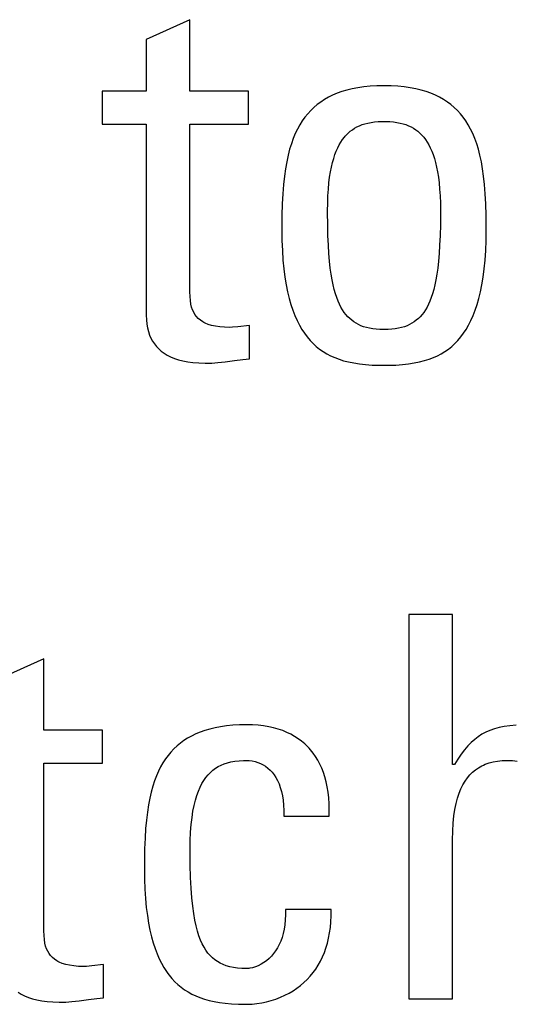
# Model space of a CAD drawing. Header units: millimetres. Extents: x -531 to 1423, y -716 to 1118.
# Tile 62 of 112: x 312.04 to 314.17, y 460.86 to 465.1. Entities that reach past the tile are written whole.
import ezdxf

# ---------------------------------------------------------------- set-up
doc = ezdxf.new("R2010")
doc.units = ezdxf.units.MM
doc.header["$LTSCALE"] = 23.1
doc.layers.get('0').update_dxf_attribs({"linetype": 'CONTINUOUS'})

msp = doc.modelspace()

# ---------------------------------------------------------------- linework, layer by layer
at = {"color": 7}
for p, q in [((312.772, 465.1013), (312.584, 465.0165)), ((312.772, 464.7941), (312.772, 465.1013)), ((312.584, 465.0165), (312.584, 464.7941)), ((313.5208, 464.812), (313.495, 464.8082)), ((313.5482, 464.8147), (313.5208, 464.812)), ((313.5773, 464.8164), (313.5482, 464.8147)), ((313.6082, 464.817), (313.5773, 464.8164)), ((313.6391, 464.8164), (313.6082, 464.817)), ((313.6682, 464.8147), (313.6391, 464.8164)), ((313.6956, 464.812), (313.6682, 464.8147)), ((313.7214, 464.8082), (313.6956, 464.812)), ((312.3937, 464.7941), (312.3937, 464.6519)), ((312.584, 464.7941), (312.3937, 464.7941)), ((313.0243, 464.7941), (312.772, 464.7941)), ((313.0243, 464.6519), (313.0243, 464.7941)), ((313.3686, 464.7672), (313.3515, 464.7574)), ((313.3868, 464.7761), (313.3686, 464.7672)), ((313.406, 464.7842), (313.3868, 464.7761)), ((313.4263, 464.7915), (313.406, 464.7842)), ((313.4479, 464.798), (313.4263, 464.7915)), ((313.4707, 464.8036), (313.4479, 464.798)), ((313.495, 464.8082), (313.4707, 464.8036)), ((313.7457, 464.8036), (313.7214, 464.8082)), ((313.7686, 464.798), (313.7457, 464.8036)), ((313.7901, 464.7915), (313.7686, 464.798)), ((313.8105, 464.7842), (313.7901, 464.7915)), ((313.8297, 464.7761), (313.8105, 464.7842)), ((313.8478, 464.7672), (313.8297, 464.7761)), ((313.8649, 464.7574), (313.8478, 464.7672)), ((313.3201, 464.7354), (313.3058, 464.7232)), ((313.3354, 464.7468), (313.3201, 464.7354)), ((313.3515, 464.7574), (313.3354, 464.7468)), ((313.8811, 464.7468), (313.8649, 464.7574)), ((313.8963, 464.7354), (313.8811, 464.7468)), ((313.9107, 464.7232), (313.8963, 464.7354)), ((313.2794, 464.6962), (313.2673, 464.6812)), ((313.2922, 464.7101), (313.2794, 464.6962)), ((313.3058, 464.7232), (313.2922, 464.7101)), ((313.9243, 464.7101), (313.9107, 464.7232)), ((313.9371, 464.6961), (313.9243, 464.7101)), ((313.9492, 464.6812), (313.9371, 464.6961)), ((312.3937, 464.6519), (312.584, 464.6519)), ((312.584, 464.6519), (312.584, 463.8287)), ((312.7721, 463.9296), (312.772, 464.6519)), ((312.772, 464.6519), (313.0243, 464.6519)), ((313.2452, 464.6482), (313.2352, 464.63)), ((313.2559, 464.6652), (313.2452, 464.6482)), ((313.2673, 464.6812), (313.2559, 464.6652)), ((313.4815, 464.634), (313.4918, 464.6397)), ((313.4918, 464.6397), (313.5025, 464.6448)), ((313.5025, 464.6448), (313.5139, 464.6493)), ((313.5139, 464.6493), (313.526, 464.6531)), ((313.526, 464.6531), (313.5388, 464.6564)), ((313.5388, 464.6564), (313.5525, 464.6591)), ((313.5525, 464.6591), (313.5672, 464.6611)), ((313.5672, 464.6611), (313.583, 464.6625)), ((313.583, 464.6625), (313.6002, 464.6632)), ((313.6002, 464.6632), (313.6082, 464.6633)), ((313.6082, 464.6633), (313.6163, 464.6632)), ((313.6163, 464.6632), (313.6335, 464.6625)), ((313.6335, 464.6625), (313.6493, 464.6611)), ((313.6493, 464.6611), (313.664, 464.6591)), ((313.664, 464.6591), (313.6777, 464.6564)), ((313.6777, 464.6564), (313.6905, 464.6531)), ((313.6905, 464.6531), (313.7026, 464.6493)), ((313.7026, 464.6493), (313.714, 464.6448)), ((313.714, 464.6448), (313.7248, 464.6397)), ((313.7248, 464.6397), (313.735, 464.634)), ((313.9606, 464.6652), (313.9492, 464.6812)), ((313.9713, 464.6482), (313.9606, 464.6652)), ((313.9813, 464.63), (313.9713, 464.6482)), ((313.2258, 464.6105), (313.2171, 464.5897)), ((313.2352, 464.63), (313.2258, 464.6105)), ((313.4373, 464.5953), (313.4413, 464.6001)), ((313.4413, 464.6001), (313.4453, 464.6046)), ((313.4453, 464.6046), (313.4538, 464.613)), ((313.4538, 464.613), (313.4626, 464.6207)), ((313.4626, 464.6207), (313.4718, 464.6277)), ((313.4718, 464.6277), (313.4815, 464.634)), ((313.735, 464.634), (313.7447, 464.6277)), ((313.7447, 464.6277), (313.7539, 464.6207)), ((313.7539, 464.6207), (313.7628, 464.613)), ((313.7628, 464.613), (313.7712, 464.6046)), ((313.7712, 464.6046), (313.7753, 464.6)), ((313.7753, 464.6), (313.7792, 464.5953)), ((313.9907, 464.6105), (313.9813, 464.63)), ((313.9994, 464.5897), (313.9907, 464.6105)), ((313.209, 464.5673), (313.2016, 464.5434)), ((313.2171, 464.5897), (313.209, 464.5673)), ((313.4088, 464.5496), (313.4154, 464.5625)), ((313.4154, 464.5625), (313.4223, 464.5744)), ((313.4223, 464.5744), (313.4296, 464.5853)), ((313.4296, 464.5853), (313.4373, 464.5953)), ((313.7792, 464.5953), (313.7869, 464.5853)), ((313.7869, 464.5853), (313.7942, 464.5743)), ((313.7942, 464.5743), (313.8012, 464.5624)), ((313.8012, 464.5624), (313.8077, 464.5495)), ((314.0075, 464.5673), (313.9994, 464.5897)), ((314.0149, 464.5433), (314.0075, 464.5673)), ((313.1949, 464.5176), (313.1889, 464.4897)), ((313.2016, 464.5434), (313.1949, 464.5176)), ((313.3913, 464.5038), (313.3967, 464.5203)), ((313.3967, 464.5203), (313.4026, 464.5355)), ((313.4026, 464.5355), (313.4088, 464.5496)), ((313.8077, 464.5495), (313.8139, 464.5355)), ((313.8139, 464.5355), (313.8198, 464.5203)), ((313.8198, 464.5203), (313.8252, 464.5038)), ((314.0216, 464.5175), (314.0149, 464.5433)), ((314.0276, 464.4897), (314.0216, 464.5175)), ((313.1889, 464.4897), (313.1836, 464.4596)), ((313.3817, 464.4666), (313.3863, 464.4859)), ((313.3863, 464.4859), (313.3913, 464.5038)), ((313.8252, 464.5038), (313.8302, 464.4859)), ((313.8302, 464.4859), (313.8348, 464.4666)), ((314.0329, 464.4596), (314.0276, 464.4897)), ((313.1836, 464.4596), (313.179, 464.4269)), ((313.374, 464.4228), (313.3776, 464.4456)), ((313.3776, 464.4456), (313.3817, 464.4666)), ((313.8348, 464.4666), (313.8389, 464.4455)), ((313.8389, 464.4455), (313.8425, 464.4228)), ((314.0375, 464.4269), (314.0329, 464.4596)), ((313.1752, 464.3912), (313.1721, 464.3519)), ((313.179, 464.4269), (313.1752, 464.3912)), ((313.3686, 464.3716), (313.371, 464.3982)), ((313.371, 464.3982), (313.374, 464.4228)), ((313.8425, 464.4228), (313.8455, 464.3982)), ((313.8455, 464.3982), (313.848, 464.3716)), ((314.0414, 464.3912), (314.0375, 464.4269)), ((314.0444, 464.3519), (314.0414, 464.3912)), ((313.1721, 464.3519), (313.1699, 464.3081)), ((313.3667, 464.3428), (313.3686, 464.3716)), ((313.848, 464.3716), (313.8498, 464.3428)), ((314.0466, 464.3082), (314.0444, 464.3519)), ((313.1699, 464.3081), (313.1685, 464.2585)), ((313.3652, 464.2781), (313.3656, 464.3117)), ((313.3656, 464.3117), (313.3667, 464.3428)), ((313.8498, 464.3428), (313.8509, 464.3117)), ((313.8509, 464.3117), (313.8513, 464.2781)), ((314.048, 464.2586), (314.0466, 464.3082)), ((313.1685, 464.2585), (313.168, 464.2004)), ((313.3652, 464.2711), (313.3652, 464.2781)), ((313.3657, 464.2183), (313.3652, 464.2711)), ((313.8513, 464.2709), (313.8509, 464.2181)), ((313.8513, 464.2781), (313.8513, 464.2709)), ((314.0485, 464.2006), (314.048, 464.2586)), ((313.3668, 464.1719), (313.3657, 464.2183)), ((313.8509, 464.2181), (313.8497, 464.1718)), ((313.168, 464.2004), (313.168, 464.1978)), ((313.168, 464.1978), (313.1686, 464.1508)), ((314.0479, 464.1508), (314.0485, 464.1978)), ((314.0485, 464.1978), (314.0485, 464.2006)), ((313.1686, 464.1508), (313.1703, 464.107)), ((313.3685, 464.1308), (313.3668, 464.1719)), ((313.8497, 464.1718), (313.848, 464.1307)), ((314.0463, 464.107), (314.0479, 464.1508)), ((313.1703, 464.107), (313.1729, 464.0663)), ((313.3707, 464.0942), (313.3685, 464.1308)), ((313.3735, 464.0613), (313.3707, 464.0942)), ((313.8458, 464.0941), (313.843, 464.0613)), ((313.848, 464.1307), (313.8458, 464.0941)), ((314.0436, 464.0663), (314.0463, 464.107)), ((313.1729, 464.0663), (313.1766, 464.0283)), ((313.3767, 464.0318), (313.3735, 464.0613)), ((313.843, 464.0613), (313.8398, 464.0318)), ((314.0399, 464.0283), (314.0436, 464.0663)), ((313.1766, 464.0283), (313.1811, 463.9929)), ((313.3803, 464.0051), (313.3767, 464.0318)), ((313.3844, 463.981), (313.3803, 464.0051)), ((313.8362, 464.0051), (313.8321, 463.981)), ((313.8398, 464.0318), (313.8362, 464.0051)), ((314.0354, 463.9929), (314.0399, 464.0283)), ((313.1811, 463.9929), (313.1865, 463.96)), ((313.3889, 463.9591), (313.3844, 463.981)), ((313.8321, 463.981), (313.8276, 463.9591)), ((314.03, 463.96), (314.0354, 463.9929)), ((312.7726, 463.9088), (312.7721, 463.9296)), ((313.1865, 463.96), (313.1926, 463.9294)), ((313.1926, 463.9294), (313.1995, 463.9009)), ((313.3937, 463.9392), (313.3889, 463.9591)), ((313.3988, 463.921), (313.3937, 463.9392)), ((313.4043, 463.9045), (313.3988, 463.921)), ((313.8177, 463.921), (313.8121, 463.9045)), ((313.8228, 463.9392), (313.8177, 463.921)), ((313.8276, 463.9591), (313.8228, 463.9392)), ((314.017, 463.9009), (314.0239, 463.9294)), ((314.0239, 463.9294), (314.03, 463.96)), ((312.774, 463.8916), (312.7726, 463.9088)), ((312.7762, 463.8768), (312.774, 463.8916)), ((312.7793, 463.8637), (312.7762, 463.8768)), ((313.1995, 463.9009), (313.2071, 463.8744)), ((313.4102, 463.8894), (313.4043, 463.9045)), ((313.4163, 463.8756), (313.4102, 463.8894)), ((313.8063, 463.8894), (313.8002, 463.8756)), ((313.8121, 463.9045), (313.8063, 463.8894)), ((314.0094, 463.8745), (314.017, 463.9009)), ((312.7833, 463.852), (312.7793, 463.8637)), ((312.7881, 463.8413), (312.7833, 463.852)), ((312.7938, 463.8316), (312.7881, 463.8413)), ((313.2071, 463.8744), (313.2153, 463.8499)), ((313.2153, 463.8499), (313.2242, 463.827)), ((313.4228, 463.863), (313.4163, 463.8756)), ((313.4296, 463.8514), (313.4228, 463.863)), ((313.4367, 463.8408), (313.4296, 463.8514)), ((313.4442, 463.8311), (313.4367, 463.8408)), ((313.7798, 463.8408), (313.7723, 463.8312)), ((313.7869, 463.8514), (313.7798, 463.8408)), ((313.7937, 463.863), (313.7869, 463.8514)), ((313.8002, 463.8756), (313.7937, 463.863)), ((313.9923, 463.827), (314.0012, 463.8499)), ((314.0012, 463.8499), (314.0094, 463.8745)), ((312.584, 463.8287), (312.5846, 463.809)), ((312.5846, 463.809), (312.5864, 463.7908)), ((312.8005, 463.8228), (312.7938, 463.8316)), ((312.8081, 463.8147), (312.8005, 463.8228)), ((312.8169, 463.8073), (312.8081, 463.8147)), ((312.8269, 463.8006), (312.8169, 463.8073)), ((312.8324, 463.7975), (312.8269, 463.8006)), ((312.8383, 463.7946), (312.8324, 463.7975)), ((312.8511, 463.7893), (312.8383, 463.7946)), ((313.2242, 463.827), (313.2336, 463.8058)), ((313.2336, 463.8058), (313.2437, 463.7861)), ((313.4521, 463.8223), (313.4442, 463.8311)), ((313.4603, 463.8141), (313.4521, 463.8223)), ((313.469, 463.8067), (313.4603, 463.8141)), ((313.4782, 463.8), (313.469, 463.8067)), ((313.4878, 463.7939), (313.4782, 463.8)), ((313.498, 463.7884), (313.4878, 463.7939)), ((313.7286, 463.7939), (313.7184, 463.7884)), ((313.7383, 463.8), (313.7286, 463.7939)), ((313.7474, 463.8067), (313.7383, 463.8)), ((313.7561, 463.8141), (313.7474, 463.8067)), ((313.7644, 463.8223), (313.7561, 463.8141)), ((313.7723, 463.8312), (313.7644, 463.8223)), ((313.9728, 463.7861), (313.9829, 463.8058)), ((313.9829, 463.8058), (313.9923, 463.827)), ((312.5864, 463.7908), (312.5893, 463.7738)), ((312.5893, 463.7738), (312.5932, 463.758)), ((312.5932, 463.758), (312.5982, 463.7433)), ((312.8656, 463.7848), (312.8511, 463.7893)), ((312.8819, 463.7811), (312.8656, 463.7848)), ((312.9003, 463.7783), (312.8819, 463.7811)), ((312.921, 463.7766), (312.9003, 463.7783)), ((312.9441, 463.776), (312.921, 463.7766)), ((312.9554, 463.7766), (312.9441, 463.776)), ((312.9787, 463.7791), (312.9554, 463.7766)), ((313.0289, 463.7851), (312.9787, 463.7791)), ((313.0289, 463.6406), (313.0289, 463.7851)), ((313.2437, 463.7861), (313.2543, 463.7678)), ((313.2543, 463.7678), (313.2656, 463.7508)), ((313.2656, 463.7508), (313.2774, 463.735)), ((313.5088, 463.7835), (313.498, 463.7884)), ((313.5203, 463.7793), (313.5088, 463.7835)), ((313.5325, 463.7756), (313.5203, 463.7793)), ((313.5456, 463.7725), (313.5325, 463.7756)), ((313.5595, 463.7701), (313.5456, 463.7725)), ((313.5745, 463.7683), (313.5595, 463.7701)), ((313.5907, 463.7671), (313.5745, 463.7683)), ((313.6082, 463.7668), (313.5907, 463.7671)), ((313.6257, 463.7671), (313.6082, 463.7668)), ((313.6419, 463.7683), (313.6257, 463.7671)), ((313.6569, 463.7701), (313.6419, 463.7683)), ((313.6709, 463.7725), (313.6569, 463.7701)), ((313.6839, 463.7756), (313.6709, 463.7725)), ((313.6961, 463.7793), (313.6839, 463.7756)), ((313.7076, 463.7835), (313.6961, 463.7793)), ((313.7184, 463.7884), (313.7076, 463.7835)), ((313.9391, 463.735), (313.951, 463.7508)), ((313.951, 463.7508), (313.9622, 463.7678)), ((313.9622, 463.7678), (313.9728, 463.7861)), ((312.5982, 463.7433), (312.6041, 463.7296)), ((312.6041, 463.7296), (312.611, 463.7168)), ((312.611, 463.7168), (312.6189, 463.7049)), ((313.2774, 463.735), (313.2898, 463.7205)), ((313.2898, 463.7205), (313.3028, 463.707)), ((313.3028, 463.707), (313.3164, 463.6946)), ((313.9001, 463.6946), (313.9137, 463.707)), ((313.9137, 463.707), (313.9267, 463.7205)), ((313.9267, 463.7205), (313.9391, 463.735)), ((312.6189, 463.7049), (312.6278, 463.6938)), ((312.6278, 463.6938), (312.6377, 463.6834)), ((312.6377, 463.6834), (312.6487, 463.6738)), ((312.6487, 463.6738), (312.6608, 463.665)), ((312.6608, 463.665), (312.6741, 463.6569)), ((313.3164, 463.6946), (313.3307, 463.6832)), ((313.3307, 463.6832), (313.3457, 463.6727)), ((313.3457, 463.6727), (313.3615, 463.663)), ((313.855, 463.6631), (313.8708, 463.6727)), ((313.8708, 463.6727), (313.8858, 463.6832)), ((313.8858, 463.6832), (313.9001, 463.6946)), ((312.6741, 463.6569), (312.6887, 463.6496)), ((312.6887, 463.6496), (312.7048, 463.643)), ((312.7048, 463.643), (312.7223, 463.6372)), ((312.7223, 463.6372), (312.7414, 463.6323)), ((312.7414, 463.6323), (312.7624, 463.6282)), ((312.7624, 463.6282), (312.7852, 463.6252)), ((312.7852, 463.6252), (312.81, 463.6232)), ((312.81, 463.6232), (312.8371, 463.6223)), ((312.8371, 463.6223), (312.8432, 463.6223)), ((312.8432, 463.6223), (312.8665, 463.6229)), ((312.8665, 463.6229), (312.8927, 463.6248)), ((312.8927, 463.6248), (312.924, 463.6282)), ((312.924, 463.6282), (312.9636, 463.6333)), ((312.9636, 463.6333), (313.0003, 463.6379)), ((313.0003, 463.6379), (313.0289, 463.6406)), ((313.3615, 463.663), (313.3781, 463.6543)), ((313.3781, 463.6543), (313.3957, 463.6464)), ((313.3957, 463.6464), (313.4143, 463.6393)), ((313.4143, 463.6393), (313.4341, 463.633)), ((313.4341, 463.633), (313.4552, 463.6276)), ((313.4552, 463.6276), (313.4778, 463.623)), ((313.4778, 463.623), (313.5021, 463.6192)), ((313.7144, 463.6192), (313.7387, 463.623)), ((313.7387, 463.623), (313.7613, 463.6276)), ((313.7613, 463.6276), (313.7824, 463.6331)), ((313.7824, 463.6331), (313.8022, 463.6393)), ((313.8022, 463.6393), (313.8208, 463.6464)), ((313.8208, 463.6464), (313.8384, 463.6543)), ((313.8384, 463.6543), (313.855, 463.6631)), ((313.5021, 463.6192), (313.5284, 463.6163)), ((313.5284, 463.6163), (313.5572, 463.6143)), ((313.5572, 463.6143), (313.589, 463.6132)), ((313.589, 463.6132), (313.6082, 463.6131)), ((313.6082, 463.6131), (313.6275, 463.6132)), ((313.6275, 463.6132), (313.6593, 463.6143)), ((313.6593, 463.6143), (313.6881, 463.6163)), ((313.6881, 463.6163), (313.7144, 463.6192)), ((313.7152, 462.54), (313.7152, 460.8844)), ((313.9033, 462.54), (313.7152, 462.54)), ((313.9033, 461.8934), (313.9033, 462.54)), ((312.1431, 462.3497), (311.955, 462.2648)), ((312.1431, 462.0424), (312.1431, 462.3497)), ((312.9043, 462.0568), (312.8802, 462.0522)), ((312.9298, 462.0604), (312.9043, 462.0568)), ((312.9568, 462.0631), (312.9298, 462.0604)), ((312.9855, 462.0647), (312.9568, 462.0631)), ((313.016, 462.0653), (312.9855, 462.0647)), ((313.0167, 462.0653), (313.016, 462.0653)), ((313.0421, 462.0647), (313.0167, 462.0653)), ((313.0664, 462.063), (313.0421, 462.0647)), ((313.0896, 462.0603), (313.0664, 462.063)), ((313.1117, 462.0565), (313.0896, 462.0603)), ((313.1327, 462.0519), (313.1117, 462.0565)), ((314.126, 462.0577), (314.1039, 462.0531)), ((314.1503, 462.0613), (314.126, 462.0577)), ((314.1774, 462.0638), (314.1503, 462.0613)), ((312.3953, 462.0424), (312.1431, 462.0424)), ((312.3953, 461.9002), (312.3953, 462.0424)), ((312.779, 462.0168), (312.762, 462.0073)), ((312.797, 462.0255), (312.779, 462.0168)), ((312.816, 462.0334), (312.797, 462.0255)), ((312.8362, 462.0405), (312.816, 462.0334)), ((312.8576, 462.0468), (312.8362, 462.0405)), ((312.8802, 462.0522), (312.8576, 462.0468)), ((313.1527, 462.0462), (313.1327, 462.0519)), ((313.1717, 462.0398), (313.1527, 462.0462)), ((313.1898, 462.0324), (313.1717, 462.0398)), ((313.2069, 462.0242), (313.1898, 462.0324)), ((313.2231, 462.0151), (313.2069, 462.0242)), ((313.2385, 462.0053), (313.2231, 462.0151)), ((314.0143, 462.0138), (313.9989, 462.0022)), ((314.0303, 462.024), (314.0143, 462.0138)), ((314.0471, 462.033), (314.0303, 462.024)), ((314.0648, 462.0408), (314.0471, 462.033)), ((314.0836, 462.0475), (314.0648, 462.0408)), ((314.1039, 462.0531), (314.0836, 462.0475)), ((312.7164, 461.9741), (312.7028, 461.9614)), ((312.7307, 461.986), (312.7164, 461.9741)), ((312.7459, 461.997), (312.7307, 461.986)), ((312.762, 462.0073), (312.7459, 461.997)), ((313.253, 461.9946), (313.2385, 462.0053)), ((313.2667, 461.9831), (313.253, 461.9946)), ((313.2796, 461.9708), (313.2667, 461.9831)), ((313.2857, 461.9643), (313.2796, 461.9708)), ((313.9695, 461.9744), (313.9552, 461.9577)), ((313.984, 461.9891), (313.9695, 461.9744)), ((313.9989, 462.0022), (313.984, 461.9891)), ((312.678, 461.9333), (312.6666, 461.9179)), ((312.69, 461.9478), (312.678, 461.9333)), ((312.7028, 461.9614), (312.69, 461.9478)), ((313.2916, 461.9576), (313.2857, 461.9643)), ((313.3029, 461.9436), (313.2916, 461.9576)), ((313.3134, 461.9287), (313.3029, 461.9436)), ((313.3231, 461.9129), (313.3134, 461.9287)), ((313.941, 461.9389), (313.9268, 461.9176)), ((313.9552, 461.9577), (313.941, 461.9389)), ((312.1432, 461.178), (312.1431, 461.9002)), ((312.1431, 461.9002), (312.3953, 461.9002)), ((312.6559, 461.9014), (312.6458, 461.8837)), ((312.6666, 461.9179), (312.6559, 461.9014)), ((312.8818, 461.8776), (312.8935, 461.8849)), ((312.8935, 461.8849), (312.906, 461.8913)), ((312.906, 461.8913), (312.9193, 461.8968)), ((312.9193, 461.8968), (312.9335, 461.9015)), ((312.9335, 461.9015), (312.9489, 461.9053)), ((312.9489, 461.9053), (312.9655, 461.9083)), ((312.9655, 461.9083), (312.9835, 461.9104)), ((312.9835, 461.9104), (313.0033, 461.9115)), ((313.0033, 461.9115), (313.016, 461.9117)), ((313.016, 461.9117), (313.0273, 461.9112)), ((313.0273, 461.9112), (313.0401, 461.9097)), ((313.0401, 461.9097), (313.0526, 461.9071)), ((313.0526, 461.9071), (313.0647, 461.9034)), ((313.0647, 461.9034), (313.0764, 461.8988)), ((313.0764, 461.8988), (313.0875, 461.8931)), ((313.0875, 461.8931), (313.0981, 461.8864)), ((313.0981, 461.8864), (313.1081, 461.8788)), ((313.332, 461.8962), (313.3231, 461.9129)), ((313.3401, 461.8786), (313.332, 461.8962)), ((313.9124, 461.8934), (313.9033, 461.8934)), ((313.9268, 461.9176), (313.9124, 461.8934)), ((314.0152, 461.8803), (314.0295, 461.8883)), ((314.0295, 461.8883), (314.037, 461.8919)), ((314.037, 461.8919), (314.0447, 461.8952)), ((314.0447, 461.8952), (314.0611, 461.901)), ((314.0611, 461.901), (314.0786, 461.9055)), ((314.0786, 461.9055), (314.0974, 461.9089)), ((314.0974, 461.9089), (314.1177, 461.911)), ((314.1177, 461.911), (314.1394, 461.9117)), ((314.1394, 461.9117), (314.1619, 461.911)), ((314.1619, 461.911), (314.1825, 461.9089)), ((312.6275, 461.8448), (312.6194, 461.8233)), ((312.6363, 461.8649), (312.6275, 461.8448)), ((312.6458, 461.8837), (312.6363, 461.8649)), ((312.8409, 461.8385), (312.8503, 461.8499)), ((312.8503, 461.8499), (312.8602, 461.8602)), ((312.8602, 461.8602), (312.8707, 461.8694)), ((312.8707, 461.8694), (312.8818, 461.8776)), ((313.1081, 461.8788), (313.1176, 461.8701)), ((313.1176, 461.8701), (313.1265, 461.8604)), ((313.1265, 461.8604), (313.1347, 461.8497)), ((313.1347, 461.8497), (313.1424, 461.8378)), ((313.3473, 461.86), (313.3401, 461.8786)), ((313.3537, 461.8403), (313.3473, 461.86)), ((313.9673, 461.8364), (313.978, 461.8492)), ((313.978, 461.8492), (313.9896, 461.8608)), ((313.9896, 461.8608), (314.002, 461.8711)), ((314.002, 461.8711), (314.0152, 461.8803)), ((312.6119, 461.8003), (312.605, 461.7755)), ((312.6194, 461.8233), (312.6119, 461.8003)), ((312.8158, 461.7965), (312.8236, 461.8119)), ((312.8236, 461.8119), (312.832, 461.8258)), ((312.832, 461.8258), (312.8409, 461.8385)), ((313.1424, 461.8378), (313.1494, 461.8248)), ((313.1494, 461.8248), (313.1558, 461.8105)), ((313.1558, 461.8105), (313.1614, 461.795)), ((313.3592, 461.8196), (313.3537, 461.8403)), ((313.3638, 461.7978), (313.3592, 461.8196)), ((313.9395, 461.7891), (313.948, 461.8064)), ((313.948, 461.8064), (313.9572, 461.8222)), ((313.9572, 461.8222), (313.9673, 461.8364)), ((312.605, 461.7755), (312.5988, 461.7488)), ((312.7956, 461.7403), (312.8018, 461.7609)), ((312.8018, 461.7609), (312.8085, 461.7796)), ((312.8085, 461.7796), (312.8158, 461.7965)), ((313.1614, 461.795), (313.1639, 461.7867)), ((313.1639, 461.7867), (313.1662, 461.7781)), ((313.1662, 461.7781), (313.1702, 461.7598)), ((313.1702, 461.7598), (313.1733, 461.74)), ((313.3674, 461.7749), (313.3638, 461.7978)), ((313.37, 461.7508), (313.3674, 461.7749)), ((313.9248, 461.749), (313.9317, 461.77)), ((313.9317, 461.77), (313.9395, 461.7891)), ((312.5933, 461.7201), (312.5885, 461.6889)), ((312.5988, 461.7488), (312.5933, 461.7201)), ((312.7851, 461.6927), (312.79, 461.7176)), ((312.79, 461.7176), (312.7956, 461.7403)), ((313.1733, 461.74), (313.1754, 461.7186)), ((313.1754, 461.7186), (313.1764, 461.6956)), ((313.3716, 461.7254), (313.37, 461.7508)), ((313.3721, 461.6988), (313.3716, 461.7254)), ((313.9135, 461.7004), (313.9187, 461.7259)), ((313.9187, 461.7259), (313.9248, 461.749)), ((312.5885, 461.6889), (312.5844, 461.655)), ((312.781, 461.6654), (312.7851, 461.6927)), ((313.1764, 461.6956), (313.1764, 461.6709)), ((313.3714, 461.6709), (313.3721, 461.6988)), ((313.9061, 461.6415), (313.9093, 461.6724)), ((313.9093, 461.6724), (313.9135, 461.7004)), ((312.5844, 461.655), (312.581, 461.6179)), ((312.775, 461.6023), (312.7776, 461.6353)), ((312.7776, 461.6353), (312.781, 461.6654)), ((313.1764, 461.6709), (313.3714, 461.6709)), ((313.9041, 461.6073), (313.9061, 461.6415)), ((312.581, 461.6179), (312.5785, 461.5768)), ((312.7735, 461.5661), (312.775, 461.6023)), ((313.9033, 461.5696), (313.9041, 461.6073)), ((312.5785, 461.5768), (312.5767, 461.5308)), ((312.7729, 461.5264), (312.7735, 461.5661)), ((313.9033, 460.8844), (313.9033, 461.5696)), ((312.5767, 461.5308), (312.5758, 461.4779)), ((312.7729, 461.5242), (312.7729, 461.5264)), ((312.7734, 461.4617), (312.7729, 461.5242)), ((312.5758, 461.4779), (312.5757, 461.4462)), ((312.7749, 461.408), (312.7734, 461.4617)), ((312.5757, 461.4462), (312.5763, 461.3999)), ((312.5763, 461.3999), (312.5779, 461.3567)), ((312.7772, 461.3614), (312.7749, 461.408)), ((312.5779, 461.3567), (312.5805, 461.3164)), ((312.7802, 461.3206), (312.7772, 461.3614)), ((312.5805, 461.3164), (312.5841, 461.2788)), ((312.7839, 461.2846), (312.7802, 461.3206)), ((312.5841, 461.2788), (312.5885, 461.2438)), ((312.7882, 461.2527), (312.7839, 461.2846)), ((312.793, 461.2244), (312.7882, 461.2527)), ((313.1833, 461.2696), (313.1835, 461.2463)), ((313.3805, 461.2696), (313.1833, 461.2696)), ((313.3805, 461.2427), (313.3805, 461.2696)), ((312.5885, 461.2438), (312.5937, 461.2112)), ((312.5937, 461.2112), (312.5997, 461.1808)), ((312.7985, 461.1991), (312.793, 461.2244)), ((313.1826, 461.2245), (313.1806, 461.2039)), ((313.1835, 461.2463), (313.1826, 461.2245)), ((313.3772, 461.1923), (313.3794, 461.217)), ((313.3794, 461.217), (313.3805, 461.2427)), ((312.1437, 461.1571), (312.1432, 461.178)), ((312.5997, 461.1808), (312.6064, 461.1525)), ((312.8044, 461.1766), (312.7985, 461.1991)), ((312.8108, 461.1563), (312.8044, 461.1766)), ((313.1736, 461.1664), (313.1688, 461.1493)), ((313.1776, 461.1845), (313.1736, 461.1664)), ((313.1806, 461.2039), (313.1776, 461.1845)), ((313.3696, 461.1462), (313.3739, 461.1688)), ((313.3739, 461.1688), (313.3772, 461.1923)), ((312.1451, 461.14), (312.1437, 461.1571)), ((312.1473, 461.1252), (312.1451, 461.14)), ((312.1504, 461.1121), (312.1473, 461.1252)), ((312.6064, 461.1525), (312.6138, 461.1262)), ((312.6138, 461.1262), (312.6218, 461.1017)), ((312.8177, 461.1382), (312.8108, 461.1563)), ((312.825, 461.1219), (312.8177, 461.1382)), ((312.8328, 461.1072), (312.825, 461.1219)), ((313.163, 461.1334), (313.1565, 461.1184)), ((313.1688, 461.1493), (313.163, 461.1334)), ((313.3582, 461.1039), (313.3644, 461.1246)), ((313.3644, 461.1246), (313.3696, 461.1462)), ((312.1544, 461.1003), (312.1504, 461.1121)), ((312.1592, 461.0897), (312.1544, 461.1003)), ((312.1649, 461.08), (312.1592, 461.0897)), ((312.1716, 461.0711), (312.1649, 461.08)), ((312.6218, 461.1017), (312.6304, 461.079)), ((312.6304, 461.079), (312.6396, 461.0578)), ((312.8411, 461.094), (312.8328, 461.1072)), ((312.8498, 461.0821), (312.8411, 461.094)), ((312.8591, 461.0713), (312.8498, 461.0821)), ((313.1324, 461.0796), (313.1229, 461.0686)), ((313.1411, 461.0916), (313.1324, 461.0796)), ((313.1492, 461.1045), (313.1411, 461.0916)), ((313.1565, 461.1184), (313.1492, 461.1045)), ((313.3431, 461.0653), (313.3511, 461.0842)), ((313.3511, 461.0842), (313.3582, 461.1039)), ((312.1792, 461.063), (312.1716, 461.0711)), ((312.188, 461.0556), (312.1792, 461.063)), ((312.198, 461.0489), (312.188, 461.0556)), ((312.2035, 461.0458), (312.198, 461.0489)), ((312.2093, 461.0429), (312.2035, 461.0458)), ((312.2222, 461.0376), (312.2093, 461.0429)), ((312.2367, 461.0331), (312.2222, 461.0376)), ((312.6396, 461.0578), (312.6494, 461.0381)), ((312.6494, 461.0381), (312.6598, 461.0198)), ((312.8689, 461.0616), (312.8591, 461.0713)), ((312.8794, 461.053), (312.8689, 461.0616)), ((312.8906, 461.0452), (312.8794, 461.053)), ((312.9024, 461.0384), (312.8906, 461.0452)), ((312.9151, 461.0324), (312.9024, 461.0384)), ((313.0907, 461.0411), (313.0789, 461.0339)), ((313.102, 461.0493), (313.0907, 461.0411)), ((313.1128, 461.0585), (313.102, 461.0493)), ((313.1229, 461.0686), (313.1128, 461.0585)), ((313.3245, 461.03), (313.3342, 461.0472)), ((313.3342, 461.0472), (313.3431, 461.0653)), ((312.253, 461.0294), (312.2367, 461.0331)), ((312.2713, 461.0266), (312.253, 461.0294)), ((312.292, 461.0249), (312.2713, 461.0266)), ((312.3151, 461.0243), (312.292, 461.0249)), ((312.3262, 461.0249), (312.3151, 461.0243)), ((312.3492, 461.0274), (312.3262, 461.0249)), ((312.3999, 461.0335), (312.3492, 461.0274)), ((312.3999, 460.889), (312.3999, 461.0335)), ((312.6598, 461.0198), (312.6708, 461.0028)), ((312.6708, 461.0028), (312.6764, 460.9948)), ((312.6764, 460.9948), (312.6823, 460.987)), ((312.9288, 461.0273), (312.9151, 461.0324)), ((312.9434, 461.0231), (312.9288, 461.0273)), ((312.9593, 461.0197), (312.9434, 461.0231)), ((312.9766, 461.0172), (312.9593, 461.0197)), ((312.9954, 461.0156), (312.9766, 461.0172)), ((313.016, 461.0151), (312.9954, 461.0156)), ((313.0255, 461.0157), (313.016, 461.0151)), ((313.0305, 461.0164), (313.0255, 461.0157)), ((313.0421, 461.0189), (313.0305, 461.0164)), ((313.0543, 461.0227), (313.0421, 461.0189)), ((313.0667, 461.0277), (313.0543, 461.0227)), ((313.0789, 461.0339), (313.0667, 461.0277)), ((313.2902, 460.983), (313.3025, 460.9979)), ((313.3025, 460.9979), (313.3139, 461.0135)), ((313.3139, 461.0135), (313.3245, 461.03)), ((312.6823, 460.987), (312.6943, 460.9724)), ((312.6943, 460.9724), (312.707, 460.9589)), ((312.707, 460.9589), (312.7203, 460.9463)), ((313.2483, 460.9428), (313.2631, 460.9554)), ((313.2631, 460.9554), (313.2771, 460.9688)), ((313.2771, 460.9688), (313.2902, 460.983)), ((312.0318, 460.9133), (312.0451, 460.9052)), ((312.7203, 460.9463), (312.7341, 460.9348)), ((312.7341, 460.9348), (312.7487, 460.9242)), ((312.7487, 460.9242), (312.764, 460.9145)), ((312.764, 460.9145), (312.7801, 460.9056)), ((313.1808, 460.9003), (313.1989, 460.9097)), ((313.1989, 460.9097), (313.2161, 460.9199)), ((313.2161, 460.9199), (313.2326, 460.931)), ((313.2326, 460.931), (313.2483, 460.9428)), ((312.0451, 460.9052), (312.0597, 460.8979)), ((312.0597, 460.8979), (312.0758, 460.8913)), ((312.0758, 460.8913), (312.0933, 460.8855)), ((312.0933, 460.8855), (312.1124, 460.8806)), ((312.1124, 460.8806), (312.1334, 460.8765)), ((312.1334, 460.8765), (312.1562, 460.8735)), ((312.1562, 460.8735), (312.1811, 460.8715)), ((312.1811, 460.8715), (312.2081, 460.8706)), ((312.2081, 460.8706), (312.2142, 460.8706)), ((312.2142, 460.8706), (312.2374, 460.8712)), ((312.2374, 460.8712), (312.2635, 460.8731)), ((312.2635, 460.8731), (312.2947, 460.8765)), ((312.2947, 460.8765), (312.3351, 460.8818)), ((312.3351, 460.8818), (312.3714, 460.8863)), ((312.3714, 460.8863), (312.3999, 460.889)), ((312.7801, 460.9056), (312.7971, 460.8975)), ((312.7971, 460.8975), (312.8151, 460.8902)), ((312.8151, 460.8902), (312.8342, 460.8837)), ((312.8342, 460.8837), (312.8545, 460.878)), ((312.8545, 460.878), (312.8761, 460.8732)), ((312.8761, 460.8732), (312.8993, 460.8691)), ((312.8993, 460.8691), (312.9244, 460.8659)), ((313.0608, 460.8645), (313.0815, 460.8678)), ((313.0815, 460.8678), (313.1021, 460.8722)), ((313.1021, 460.8722), (313.1225, 460.8777)), ((313.1225, 460.8777), (313.1425, 460.8843)), ((313.1425, 460.8843), (313.162, 460.8918)), ((313.162, 460.8918), (313.1808, 460.9003)), ((313.7152, 460.8844), (313.9033, 460.8844)), ((312.9244, 460.8659), (312.9516, 460.8635)), ((312.9516, 460.8635), (312.9815, 460.862)), ((312.9815, 460.862), (313.0148, 460.8615)), ((313.0148, 460.8615), (313.016, 460.8615)), ((313.016, 460.8615), (313.0211, 460.8615)), ((313.0211, 460.8615), (313.0406, 460.8624)), ((313.0406, 460.8624), (313.0608, 460.8645))]:
    msp.add_line(p, q, dxfattribs=at)

doc.saveas('drawing.dxf')
